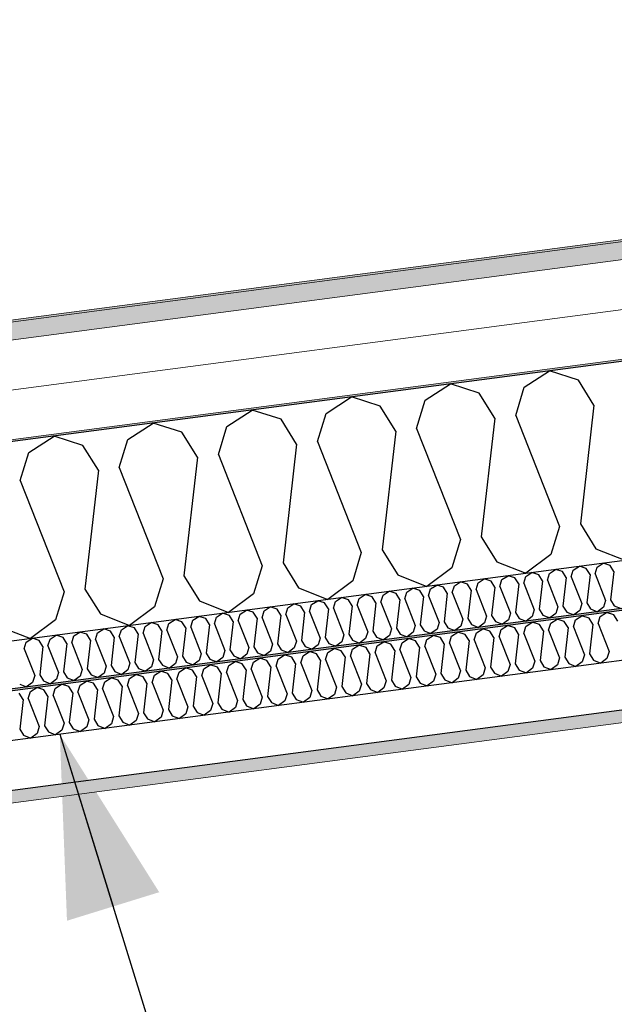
# Model space of a CAD drawing. Header units: millimetres. Extents: x -82116 to -57126, y -2070 to 13065.
# Tile 29 of 74: x -73947 to -73345, y 7414 to 8411. Entities that reach past the tile are written whole.
import ezdxf

# ---------------------------------------------------------------- set-up
doc = ezdxf.new("R2010")
doc.units = ezdxf.units.MM
doc.header["$LTSCALE"] = 0.5
doc.header["$MEASUREMENT"] = 0
doc.linetypes.add('PLINE', pattern=[0])
doc.layers.add('236- Innvendig kledning og overflate(Nye konstruksjoner)', color=7, linetype='Continuous', lineweight=0)
doc.layers.add('262- Taktekking(Nye konstruksjoner)', color=7, linetype='Continuous', lineweight=0)
for name, color, linetype in [('256- Faste himlinger og overflatebehandling (Skravur)(Nye konstruksjoner)', 7, 'Continuous'), ('256- Faste himlinger og overflatebehandling(Nye konstruksjoner)', 7, 'Continuous'), ('261- Primærkonstruksjon (tak)', 7, 'Continuous'), ('261- Primærkonstruksjon (tak) (Skravur)', 7, 'Continuous'), ('262- Taktekking (Skravur)(Nye konstruksjoner)', 7, 'Continuous'), ('832- Tekst bygning(Nye konstruksjoner)', 7, 'Continuous')]:
    doc.layers.add(name, color=color, linetype=linetype)
doc.dimstyles.new('GENERATED_STYLE__2', dxfattribs={"dimtxt": 0.18, "dimasz": 182.4, "dimexe": 0.18, "dimexo": 0.0625, "dimgap": 0, "dimtad": 0, "dimtih": 1, "dimtoh": 1, "dimdec": 4, "dimzin": 0, "dimdsep": 46, "dimcen": 0.09, "dimadec": 0, "dimazin": 0, "dimtfac": 1, "dimtdec": 4, "dimtmove": 0, "dimatfit": 3, "dimldrblk": 'ARROWHEAD_5', "dimfxl": 1, "dimtolj": 1, "dimtzin": 0, "dimarcsym": 0})

# ---------------------------------------------------------------- blocks, each defined once
blk = doc.blocks.new('*X4')
at = {"layer": '261- Primærkonstruksjon (tak) (Skravur)', "linetype": 'PLINE'}
for p, q in [((-73436.07, 8038.65), (-73410.38, 8055.22)), ((-73381.28, 8045.87), (-73410.38, 8055.22)), ((-73365.52, 8020.62), (-73381.28, 8045.87)), ((-73536.37, 8025.45), (-73510.69, 8042.02)), ((-73481.59, 8032.66), (-73510.69, 8042.02)), ((-73465.83, 8007.41), (-73481.59, 8032.66)), ((-73444.75, 8010.18), (-73436.07, 8038.65)), ((-73636.68, 8012.24), (-73610.99, 8028.81)), ((-73581.89, 8019.46), (-73610.99, 8028.81)), ((-73545.06, 7996.98), (-73536.37, 8025.45)), ((-73736.98, 7999.04), (-73711.3, 8015.61)), ((-73682.2, 8006.25), (-73711.3, 8015.61)), ((-73566.13, 7994.2), (-73581.89, 8019.46)), ((-73365.52, 8020.62), (-73379.29, 7900.47)), ((-73666.44, 7981), (-73682.2, 8006.25)), ((-73645.37, 7983.77), (-73636.68, 8012.24)), ((-73465.83, 8007.41), (-73479.59, 7887.27)), ((-73444.75, 8010.18), (-73400.36, 7897.7)), ((-73837.29, 7985.83), (-73811.61, 8002.4)), ((-73782.51, 7993.05), (-73811.61, 8002.4)), ((-73766.75, 7967.79), (-73782.51, 7993.05)), ((-73745.67, 7970.57), (-73736.98, 7999.04)), ((-73566.13, 7994.2), (-73579.9, 7874.06)), ((-73545.06, 7996.98), (-73500.67, 7884.49)), ((-73937.6, 7972.63), (-73911.91, 7989.2)), ((-73882.81, 7979.84), (-73911.91, 7989.2)), ((-73845.98, 7957.36), (-73837.29, 7985.83)), ((-73645.37, 7983.77), (-73600.97, 7871.29)), ((-73867.05, 7954.59), (-73882.81, 7979.84)), ((-73666.44, 7981), (-73680.21, 7860.85)), ((-73946.28, 7944.16), (-73937.6, 7972.63)), ((-73766.75, 7967.79), (-73780.51, 7847.65)), ((-73745.67, 7970.57), (-73701.28, 7858.08)), ((-73867.05, 7954.59), (-73880.82, 7834.44)), ((-73845.98, 7957.36), (-73801.59, 7844.87)), ((-73946.28, 7944.16), (-73901.89, 7831.67)), ((-73400.36, 7897.7), (-73409.05, 7869.23)), ((-73379.29, 7900.47), (-73363.53, 7875.22)), ((-73500.67, 7884.49), (-73509.35, 7856.02)), ((-73479.59, 7887.27), (-73463.83, 7862.01)), ((-73579.9, 7874.06), (-73564.14, 7848.81)), ((-73363.53, 7875.22), (-73334.12, 7863.54)), ((-73600.97, 7871.29), (-73609.66, 7842.82)), ((-73409.05, 7869.23), (-73434.43, 7850.33)), ((-73701.28, 7858.08), (-73709.97, 7829.61)), ((-73680.21, 7860.85), (-73664.45, 7835.6)), ((-73509.35, 7856.02), (-73534.73, 7837.13)), ((-73463.83, 7862.01), (-73434.43, 7850.33)), ((-73801.59, 7844.87), (-73810.27, 7816.4)), ((-73780.51, 7847.65), (-73764.75, 7822.4)), ((-73564.14, 7848.81), (-73534.73, 7837.13)), ((-73880.82, 7834.44), (-73865.06, 7809.19)), ((-73664.45, 7835.6), (-73635.04, 7823.92)), ((-73609.66, 7842.82), (-73635.04, 7823.92)), ((-73901.89, 7831.67), (-73910.58, 7803.2)), ((-73709.97, 7829.61), (-73735.35, 7810.72)), ((-73810.27, 7816.4), (-73835.65, 7797.51)), ((-73764.75, 7822.4), (-73735.35, 7810.72)), ((-73865.06, 7809.19), (-73835.65, 7797.51)), ((-73965.36, 7795.99), (-73935.96, 7784.3)), ((-73910.58, 7803.2), (-73935.96, 7784.3))]:
    blk.add_line(p, q, dxfattribs=at)
blk = doc.blocks.new('*X10')
at = {"layer": '256- Faste himlinger og overflatebehandling (Skravur)(Nye konstruksjoner)', "linetype": 'PLINE'}
for p, q in [((-73410.5, 7850.32), (-73404.34, 7854.29)), ((-73397.35, 7852.05), (-73404.34, 7854.29)), ((-73388.51, 7846.65), (-73386.43, 7853.49)), ((-73386.43, 7853.49), (-73380.26, 7857.46)), ((-73373.28, 7855.22), (-73380.26, 7857.46)), ((-73369.5, 7849.16), (-73373.28, 7855.22)), ((-73364.44, 7849.82), (-73362.35, 7856.66)), ((-73362.35, 7856.66), (-73356.19, 7860.63)), ((-73349.2, 7858.39), (-73356.19, 7860.63)), ((-73345.42, 7852.33), (-73349.2, 7858.39)), ((-73482.72, 7840.81), (-73476.56, 7844.79)), ((-73469.57, 7842.54), (-73476.56, 7844.79)), ((-73460.73, 7837.15), (-73458.65, 7843.98)), ((-73458.65, 7843.98), (-73452.48, 7847.96)), ((-73445.5, 7845.71), (-73452.48, 7847.96)), ((-73441.72, 7839.65), (-73445.5, 7845.71)), ((-73436.66, 7840.32), (-73434.57, 7847.15)), ((-73434.57, 7847.15), (-73428.41, 7851.13)), ((-73421.43, 7848.88), (-73428.41, 7851.13)), ((-73417.64, 7842.82), (-73421.43, 7848.88)), ((-73412.59, 7843.48), (-73410.5, 7850.32)), ((-73412.59, 7843.48), (-73401.93, 7816.49)), ((-73393.57, 7845.99), (-73397.35, 7852.05)), ((-73393.57, 7845.99), (-73396.87, 7817.15)), ((-73388.51, 7846.65), (-73377.86, 7819.66)), ((-73369.5, 7849.16), (-73372.8, 7820.32)), ((-73364.44, 7849.82), (-73353.78, 7822.83)), ((-73345.42, 7852.33), (-73348.73, 7823.49)), ((-73554.94, 7831.3), (-73548.78, 7835.28)), ((-73541.79, 7833.03), (-73548.78, 7835.28)), ((-73532.95, 7827.64), (-73530.87, 7834.47)), ((-73530.87, 7834.47), (-73524.7, 7838.45)), ((-73517.72, 7836.2), (-73524.7, 7838.45)), ((-73513.94, 7830.14), (-73517.72, 7836.2)), ((-73508.88, 7830.81), (-73506.79, 7837.64)), ((-73506.79, 7837.64), (-73500.63, 7841.62)), ((-73493.65, 7839.37), (-73500.63, 7841.62)), ((-73489.86, 7833.31), (-73493.65, 7839.37)), ((-73489.86, 7833.31), (-73493.17, 7804.48)), ((-73484.81, 7833.98), (-73482.72, 7840.81)), ((-73484.81, 7833.98), (-73474.15, 7806.98)), ((-73465.79, 7836.48), (-73469.57, 7842.54)), ((-73465.79, 7836.48), (-73469.09, 7807.65)), ((-73460.73, 7837.15), (-73450.08, 7810.15)), ((-73441.72, 7839.65), (-73445.02, 7810.81)), ((-73436.66, 7840.32), (-73426, 7813.32)), ((-73417.64, 7842.82), (-73420.95, 7813.98)), ((-73627.16, 7821.79), (-73621, 7825.77)), ((-73614.01, 7823.52), (-73621, 7825.77)), ((-73610.23, 7817.46), (-73614.01, 7823.52)), ((-73605.17, 7818.13), (-73603.09, 7824.96)), ((-73603.09, 7824.96), (-73596.92, 7828.94)), ((-73589.94, 7826.69), (-73596.92, 7828.94)), ((-73586.16, 7820.63), (-73589.94, 7826.69)), ((-73581.1, 7821.3), (-73579.01, 7828.13)), ((-73579.01, 7828.13), (-73572.85, 7832.11)), ((-73565.87, 7829.86), (-73572.85, 7832.11)), ((-73562.08, 7823.8), (-73565.87, 7829.86)), ((-73562.08, 7823.8), (-73565.39, 7794.97)), ((-73557.03, 7824.47), (-73554.94, 7831.3)), ((-73557.03, 7824.47), (-73546.37, 7797.47)), ((-73538.01, 7826.97), (-73541.79, 7833.03)), ((-73538.01, 7826.97), (-73541.31, 7798.14)), ((-73532.95, 7827.64), (-73522.3, 7800.64)), ((-73513.94, 7830.14), (-73517.24, 7801.31)), ((-73508.88, 7830.81), (-73498.23, 7803.81)), ((-73348.73, 7823.49), (-73344.94, 7817.43)), ((-73699.38, 7812.29), (-73693.22, 7816.26)), ((-73686.23, 7814.02), (-73693.22, 7816.26)), ((-73682.45, 7807.96), (-73686.23, 7814.02)), ((-73677.39, 7808.62), (-73675.31, 7815.46)), ((-73675.31, 7815.46), (-73669.14, 7819.43)), ((-73662.16, 7817.19), (-73669.14, 7819.43)), ((-73658.38, 7811.13), (-73662.16, 7817.19)), ((-73653.32, 7811.79), (-73651.24, 7818.62)), ((-73651.24, 7818.62), (-73645.07, 7822.6)), ((-73638.09, 7820.36), (-73645.07, 7822.6)), ((-73634.3, 7814.3), (-73638.09, 7820.36)), ((-73634.3, 7814.3), (-73637.61, 7785.46)), ((-73629.25, 7814.96), (-73627.16, 7821.79)), ((-73629.25, 7814.96), (-73618.59, 7787.96)), ((-73610.23, 7817.46), (-73613.53, 7788.63)), ((-73605.17, 7818.13), (-73594.52, 7791.13)), ((-73586.16, 7820.63), (-73589.46, 7791.8)), ((-73581.1, 7821.3), (-73570.45, 7794.3)), ((-73426, 7813.32), (-73428.09, 7806.49)), ((-73420.95, 7813.98), (-73417.16, 7807.92)), ((-73401.93, 7816.49), (-73404.02, 7809.65)), ((-73396.87, 7817.15), (-73393.09, 7811.09)), ((-73377.86, 7819.66), (-73379.94, 7812.82)), ((-73372.8, 7820.32), (-73369.02, 7814.26)), ((-73369.02, 7814.26), (-73361.96, 7811.46)), ((-73355.87, 7815.99), (-73361.96, 7811.46)), ((-73353.78, 7822.83), (-73355.87, 7815.99)), ((-73344.94, 7817.43), (-73337.89, 7814.63)), ((-73795.68, 7799.61), (-73789.51, 7803.59)), ((-73782.53, 7801.34), (-73789.51, 7803.59)), ((-73771.6, 7802.78), (-73765.44, 7806.75)), ((-73758.45, 7804.51), (-73765.44, 7806.75)), ((-73754.67, 7798.45), (-73758.45, 7804.51)), ((-73749.61, 7799.11), (-73747.53, 7805.95)), ((-73747.53, 7805.95), (-73741.37, 7809.92)), ((-73734.38, 7807.68), (-73741.37, 7809.92)), ((-73730.6, 7801.62), (-73734.38, 7807.68)), ((-73725.54, 7802.28), (-73723.46, 7809.12)), ((-73723.46, 7809.12), (-73717.29, 7813.09)), ((-73710.31, 7810.85), (-73717.29, 7813.09)), ((-73706.53, 7804.79), (-73710.31, 7810.85)), ((-73706.53, 7804.79), (-73709.83, 7775.95)), ((-73701.47, 7805.45), (-73699.38, 7812.29)), ((-73701.47, 7805.45), (-73690.81, 7778.46)), ((-73682.45, 7807.96), (-73685.76, 7779.12)), ((-73677.39, 7808.62), (-73666.74, 7781.63)), ((-73658.38, 7811.13), (-73661.68, 7782.29)), ((-73653.32, 7811.79), (-73642.67, 7784.79)), ((-73498.23, 7803.81), (-73500.31, 7796.98)), ((-73493.17, 7804.48), (-73489.38, 7798.42)), ((-73474.15, 7806.98), (-73476.24, 7800.15)), ((-73469.09, 7807.65), (-73465.31, 7801.59)), ((-73450.08, 7810.15), (-73452.16, 7803.32)), ((-73445.02, 7810.81), (-73441.24, 7804.75)), ((-73441.24, 7804.75), (-73434.18, 7801.95)), ((-73428.09, 7806.49), (-73434.18, 7801.95)), ((-73417.16, 7807.92), (-73410.11, 7805.12)), ((-73404.02, 7809.65), (-73410.11, 7805.12)), ((-73393.09, 7811.09), (-73386.03, 7808.29)), ((-73379.94, 7812.82), (-73386.03, 7808.29)), ((-73867.9, 7790.1), (-73861.73, 7794.08)), ((-73854.75, 7791.83), (-73861.73, 7794.08)), ((-73843.82, 7793.27), (-73837.66, 7797.25)), ((-73830.68, 7795), (-73837.66, 7797.25)), ((-73826.89, 7788.94), (-73830.68, 7795)), ((-73821.84, 7789.61), (-73819.75, 7796.44)), ((-73819.75, 7796.44), (-73813.59, 7800.42)), ((-73806.6, 7798.17), (-73813.59, 7800.42)), ((-73802.82, 7792.11), (-73806.6, 7798.17)), ((-73797.76, 7792.78), (-73795.68, 7799.61)), ((-73778.75, 7795.28), (-73782.53, 7801.34)), ((-73778.75, 7795.28), (-73782.05, 7766.44)), ((-73773.69, 7795.94), (-73771.6, 7802.78)), ((-73773.69, 7795.94), (-73763.03, 7768.95)), ((-73754.67, 7798.45), (-73757.98, 7769.61)), ((-73749.61, 7799.11), (-73738.96, 7772.12)), ((-73730.6, 7801.62), (-73733.9, 7772.78)), ((-73725.54, 7802.28), (-73714.89, 7775.29)), ((-73570.45, 7794.3), (-73572.53, 7787.47)), ((-73565.39, 7794.97), (-73561.61, 7788.91)), ((-73546.37, 7797.47), (-73548.46, 7790.64)), ((-73541.31, 7798.14), (-73537.53, 7792.08)), ((-73524.38, 7793.81), (-73530.47, 7789.27)), ((-73522.3, 7800.64), (-73524.38, 7793.81)), ((-73517.24, 7801.31), (-73513.46, 7795.25)), ((-73513.46, 7795.25), (-73506.4, 7792.44)), ((-73500.31, 7796.98), (-73506.4, 7792.44)), ((-73489.38, 7798.42), (-73482.33, 7795.61)), ((-73476.24, 7800.15), (-73482.33, 7795.61)), ((-73465.31, 7801.59), (-73458.25, 7798.78)), ((-73452.16, 7803.32), (-73458.25, 7798.78)), ((-73940.12, 7780.59), (-73933.95, 7784.57)), ((-73926.97, 7782.32), (-73933.95, 7784.57)), ((-73918.13, 7776.93), (-73916.04, 7783.76)), ((-73916.04, 7783.76), (-73909.88, 7787.74)), ((-73902.9, 7785.49), (-73909.88, 7787.74)), ((-73899.11, 7779.43), (-73902.9, 7785.49)), ((-73894.06, 7780.1), (-73891.97, 7786.93)), ((-73891.97, 7786.93), (-73885.81, 7790.91)), ((-73878.82, 7788.66), (-73885.81, 7790.91)), ((-73875.04, 7782.6), (-73878.82, 7788.66)), ((-73869.98, 7783.27), (-73867.9, 7790.1)), ((-73850.97, 7785.77), (-73854.75, 7791.83)), ((-73850.97, 7785.77), (-73854.27, 7756.94)), ((-73845.91, 7786.44), (-73843.82, 7793.27)), ((-73845.91, 7786.44), (-73835.25, 7759.44)), ((-73826.89, 7788.94), (-73830.2, 7760.11)), ((-73821.84, 7789.61), (-73811.18, 7762.61)), ((-73802.82, 7792.11), (-73806.12, 7763.27)), ((-73797.76, 7792.78), (-73787.11, 7765.78)), ((-73642.67, 7784.79), (-73644.75, 7777.96)), ((-73637.61, 7785.46), (-73633.83, 7779.4)), ((-73618.59, 7787.96), (-73620.68, 7781.13)), ((-73613.53, 7788.63), (-73609.75, 7782.57)), ((-73596.6, 7784.3), (-73602.7, 7779.77)), ((-73594.52, 7791.13), (-73596.6, 7784.3)), ((-73589.46, 7791.8), (-73585.68, 7785.74)), ((-73585.68, 7785.74), (-73578.62, 7782.94)), ((-73572.53, 7787.47), (-73578.62, 7782.94)), ((-73561.61, 7788.91), (-73554.55, 7786.1)), ((-73548.46, 7790.64), (-73554.55, 7786.1)), ((-73537.53, 7792.08), (-73530.47, 7789.27)), ((-73942.2, 7773.76), (-73940.12, 7780.59)), ((-73942.2, 7773.76), (-73931.55, 7746.76)), ((-73923.19, 7776.26), (-73926.97, 7782.32)), ((-73923.19, 7776.26), (-73926.49, 7747.43)), ((-73918.13, 7776.93), (-73907.48, 7749.93)), ((-73899.11, 7779.43), (-73902.42, 7750.6)), ((-73894.06, 7780.1), (-73883.4, 7753.1)), ((-73875.04, 7782.6), (-73878.34, 7753.77)), ((-73869.98, 7783.27), (-73859.33, 7756.27)), ((-73714.89, 7775.29), (-73716.97, 7768.45)), ((-73709.83, 7775.95), (-73706.05, 7769.89)), ((-73690.81, 7778.46), (-73692.9, 7771.62)), ((-73685.76, 7779.12), (-73681.97, 7773.06)), ((-73668.82, 7774.79), (-73674.92, 7770.26)), ((-73666.74, 7781.63), (-73668.82, 7774.79)), ((-73661.68, 7782.29), (-73657.9, 7776.23)), ((-73657.9, 7776.23), (-73650.84, 7773.43)), ((-73644.75, 7777.96), (-73650.84, 7773.43)), ((-73633.83, 7779.4), (-73626.77, 7776.6)), ((-73620.68, 7781.13), (-73626.77, 7776.6)), ((-73609.75, 7782.57), (-73602.7, 7779.77)), ((-73787.11, 7765.78), (-73789.19, 7758.95)), ((-73782.05, 7766.44), (-73778.27, 7760.38)), ((-73763.03, 7768.95), (-73765.12, 7762.11)), ((-73757.98, 7769.61), (-73754.19, 7763.55)), ((-73754.19, 7763.55), (-73747.14, 7760.75)), ((-73741.05, 7765.28), (-73747.14, 7760.75)), ((-73738.96, 7772.12), (-73741.05, 7765.28)), ((-73733.9, 7772.78), (-73730.12, 7766.72)), ((-73730.12, 7766.72), (-73723.06, 7763.92)), ((-73716.97, 7768.45), (-73723.06, 7763.92)), ((-73706.05, 7769.89), (-73698.99, 7767.09)), ((-73692.9, 7771.62), (-73698.99, 7767.09)), ((-73681.97, 7773.06), (-73674.92, 7770.26)), ((-73878.34, 7753.77), (-73874.56, 7747.71)), ((-73859.33, 7756.27), (-73861.41, 7749.44)), ((-73854.27, 7756.94), (-73850.49, 7750.88)), ((-73835.25, 7759.44), (-73837.34, 7752.61)), ((-73830.2, 7760.11), (-73826.41, 7754.05)), ((-73826.41, 7754.05), (-73819.36, 7751.24)), ((-73813.27, 7755.78), (-73819.36, 7751.24)), ((-73811.18, 7762.61), (-73813.27, 7755.78)), ((-73806.12, 7763.27), (-73802.34, 7757.21)), ((-73802.34, 7757.21), (-73795.28, 7754.41)), ((-73789.19, 7758.95), (-73795.28, 7754.41)), ((-73778.27, 7760.38), (-73771.21, 7757.58)), ((-73765.12, 7762.11), (-73771.21, 7757.58)), ((-73931.55, 7746.76), (-73933.63, 7739.93)), ((-73926.49, 7747.43), (-73922.71, 7741.37)), ((-73907.48, 7749.93), (-73909.56, 7743.1)), ((-73902.42, 7750.6), (-73898.64, 7744.54)), ((-73898.64, 7744.54), (-73891.58, 7741.73)), ((-73885.49, 7746.27), (-73891.58, 7741.73)), ((-73883.4, 7753.1), (-73885.49, 7746.27)), ((-73874.56, 7747.71), (-73867.5, 7744.9)), ((-73861.41, 7749.44), (-73867.5, 7744.9)), ((-73850.49, 7750.88), (-73843.43, 7748.07)), ((-73837.34, 7752.61), (-73843.43, 7748.07)), ((-73946.78, 7738.2), (-73939.72, 7735.39)), ((-73933.63, 7739.93), (-73939.72, 7735.39)), ((-73922.71, 7741.37), (-73915.65, 7738.56)), ((-73909.56, 7743.1), (-73915.65, 7738.56))]:
    blk.add_line(p, q, dxfattribs=at)
blk = doc.blocks.new('*X11')
at = {"layer": '256- Faste himlinger og overflatebehandling (Skravur)(Nye konstruksjoner)', "linetype": 'PLINE'}
for p, q in [((-73409.25, 7799.92), (-73402.82, 7804.06)), ((-73395.55, 7801.72), (-73402.82, 7804.06)), ((-73384.17, 7803.22), (-73377.75, 7807.36)), ((-73370.47, 7805.02), (-73377.75, 7807.36)), ((-73366.53, 7798.71), (-73370.47, 7805.02)), ((-73361.26, 7799.4), (-73359.09, 7806.52)), ((-73359.09, 7806.52), (-73352.67, 7810.66)), ((-73345.4, 7808.33), (-73352.67, 7810.66)), ((-73341.46, 7802.01), (-73345.4, 7808.33)), ((-73484.48, 7790.02), (-73478.05, 7794.16)), ((-73470.78, 7791.82), (-73478.05, 7794.16)), ((-73459.4, 7793.32), (-73452.98, 7797.46)), ((-73445.7, 7795.12), (-73452.98, 7797.46)), ((-73441.76, 7788.81), (-73445.7, 7795.12)), ((-73436.49, 7789.5), (-73434.32, 7796.62)), ((-73434.32, 7796.62), (-73427.9, 7800.76)), ((-73420.63, 7798.42), (-73427.9, 7800.76)), ((-73416.69, 7792.11), (-73420.63, 7798.42)), ((-73411.42, 7792.8), (-73409.25, 7799.92)), ((-73391.61, 7795.41), (-73395.55, 7801.72)), ((-73391.61, 7795.41), (-73395.05, 7765.37)), ((-73386.34, 7796.1), (-73384.17, 7803.22)), ((-73386.34, 7796.1), (-73375.24, 7767.98)), ((-73366.53, 7798.71), (-73369.97, 7768.68)), ((-73361.26, 7799.4), (-73350.17, 7771.28)), ((-73559.71, 7780.11), (-73553.28, 7784.25)), ((-73546.01, 7781.91), (-73553.28, 7784.25)), ((-73536.8, 7776.3), (-73534.63, 7783.41)), ((-73534.63, 7783.41), (-73528.21, 7787.56)), ((-73520.93, 7785.22), (-73528.21, 7787.56)), ((-73516.99, 7778.9), (-73520.93, 7785.22)), ((-73511.72, 7779.6), (-73509.55, 7786.71)), ((-73509.55, 7786.71), (-73503.13, 7790.86)), ((-73495.86, 7788.52), (-73503.13, 7790.86)), ((-73491.92, 7782.2), (-73495.86, 7788.52)), ((-73486.65, 7782.9), (-73484.48, 7790.02)), ((-73466.84, 7785.51), (-73470.78, 7791.82)), ((-73466.84, 7785.51), (-73470.28, 7755.47)), ((-73461.57, 7786.2), (-73459.4, 7793.32)), ((-73461.57, 7786.2), (-73450.47, 7758.08)), ((-73441.76, 7788.81), (-73445.2, 7758.77)), ((-73436.49, 7789.5), (-73425.4, 7761.38)), ((-73416.69, 7792.11), (-73420.13, 7762.07)), ((-73411.42, 7792.8), (-73400.32, 7764.68)), ((-73634.94, 7770.21), (-73628.51, 7774.35)), ((-73621.24, 7772.01), (-73628.51, 7774.35)), ((-73612.03, 7766.39), (-73609.86, 7773.51)), ((-73609.86, 7773.51), (-73603.44, 7777.65)), ((-73596.16, 7775.31), (-73603.44, 7777.65)), ((-73592.22, 7769), (-73596.16, 7775.31)), ((-73586.95, 7769.69), (-73584.78, 7776.81)), ((-73584.78, 7776.81), (-73578.36, 7780.95)), ((-73571.09, 7778.61), (-73578.36, 7780.95)), ((-73567.15, 7772.3), (-73571.09, 7778.61)), ((-73561.88, 7772.99), (-73559.71, 7780.11)), ((-73542.07, 7775.6), (-73546.01, 7781.91)), ((-73542.07, 7775.6), (-73545.51, 7745.57)), ((-73536.8, 7776.3), (-73525.7, 7748.17)), ((-73516.99, 7778.9), (-73520.43, 7748.87)), ((-73511.72, 7779.6), (-73500.63, 7751.47)), ((-73491.92, 7782.2), (-73495.36, 7752.17)), ((-73486.65, 7782.9), (-73475.55, 7754.78)), ((-73710.17, 7760.3), (-73703.74, 7764.45)), ((-73696.47, 7762.11), (-73703.74, 7764.45)), ((-73687.26, 7756.49), (-73685.09, 7763.6)), ((-73685.09, 7763.6), (-73678.67, 7767.75)), ((-73671.39, 7765.41), (-73678.67, 7767.75)), ((-73667.45, 7759.09), (-73671.39, 7765.41)), ((-73662.18, 7759.79), (-73660.01, 7766.91)), ((-73660.01, 7766.91), (-73653.59, 7771.05)), ((-73646.32, 7768.71), (-73653.59, 7771.05)), ((-73642.38, 7762.4), (-73646.32, 7768.71)), ((-73637.11, 7763.09), (-73634.94, 7770.21)), ((-73617.3, 7765.7), (-73621.24, 7772.01)), ((-73617.3, 7765.7), (-73620.74, 7735.66)), ((-73612.03, 7766.39), (-73600.93, 7738.27)), ((-73592.22, 7769), (-73595.66, 7738.96)), ((-73586.95, 7769.69), (-73575.86, 7741.57)), ((-73567.15, 7772.3), (-73570.59, 7742.26)), ((-73561.88, 7772.99), (-73550.78, 7744.87)), ((-73400.32, 7764.68), (-73402.49, 7757.56)), ((-73395.05, 7765.37), (-73391.11, 7759.06)), ((-73375.24, 7767.98), (-73377.41, 7760.86)), ((-73369.97, 7768.68), (-73366.03, 7762.36)), ((-73352.34, 7764.17), (-73358.68, 7759.44)), ((-73350.17, 7771.28), (-73352.34, 7764.17)), ((-73785.4, 7750.4), (-73778.97, 7754.54)), ((-73771.7, 7752.2), (-73778.97, 7754.54)), ((-73762.49, 7746.58), (-73760.32, 7753.7)), ((-73760.32, 7753.7), (-73753.9, 7757.84)), ((-73746.62, 7755.5), (-73753.9, 7757.84)), ((-73742.68, 7749.19), (-73746.62, 7755.5)), ((-73737.41, 7749.88), (-73735.24, 7757)), ((-73735.24, 7757), (-73728.82, 7761.14)), ((-73721.55, 7758.8), (-73728.82, 7761.14)), ((-73717.61, 7752.49), (-73721.55, 7758.8)), ((-73712.34, 7753.19), (-73710.17, 7760.3)), ((-73692.53, 7755.79), (-73696.47, 7762.11)), ((-73692.53, 7755.79), (-73695.97, 7725.76)), ((-73687.26, 7756.49), (-73676.16, 7728.36)), ((-73667.45, 7759.09), (-73670.89, 7729.06)), ((-73662.18, 7759.79), (-73651.09, 7731.67)), ((-73642.38, 7762.4), (-73645.82, 7732.36)), ((-73637.11, 7763.09), (-73626.01, 7734.97)), ((-73475.55, 7754.78), (-73477.72, 7747.66)), ((-73470.28, 7755.47), (-73466.34, 7749.16)), ((-73450.47, 7758.08), (-73452.64, 7750.96)), ((-73445.2, 7758.77), (-73441.26, 7752.46)), ((-73427.57, 7754.26), (-73433.91, 7749.54)), ((-73425.4, 7761.38), (-73427.57, 7754.26)), ((-73420.13, 7762.07), (-73416.19, 7755.76)), ((-73416.19, 7755.76), (-73408.84, 7752.84)), ((-73402.49, 7757.56), (-73408.84, 7752.84)), ((-73391.11, 7759.06), (-73383.76, 7756.14)), ((-73377.41, 7760.86), (-73383.76, 7756.14)), ((-73366.03, 7762.36), (-73358.68, 7759.44)), ((-73860.62, 7740.49), (-73854.2, 7744.64)), ((-73846.93, 7742.3), (-73854.2, 7744.64)), ((-73837.72, 7736.68), (-73835.55, 7743.8)), ((-73835.55, 7743.8), (-73829.13, 7747.94)), ((-73821.85, 7745.6), (-73829.13, 7747.94)), ((-73817.91, 7739.29), (-73821.85, 7745.6)), ((-73812.64, 7739.98), (-73810.47, 7747.1)), ((-73810.47, 7747.1), (-73804.05, 7751.24)), ((-73796.78, 7748.9), (-73804.05, 7751.24)), ((-73792.84, 7742.59), (-73796.78, 7748.9)), ((-73787.57, 7743.28), (-73785.4, 7750.4)), ((-73767.76, 7745.89), (-73771.7, 7752.2)), ((-73767.76, 7745.89), (-73771.2, 7715.85)), ((-73762.49, 7746.58), (-73751.39, 7718.46)), ((-73742.68, 7749.19), (-73746.12, 7719.15)), ((-73737.41, 7749.88), (-73726.32, 7721.76)), ((-73717.61, 7752.49), (-73721.05, 7722.46)), ((-73712.34, 7753.19), (-73701.24, 7725.06)), ((-73550.78, 7744.87), (-73552.95, 7737.75)), ((-73545.51, 7745.57), (-73541.57, 7739.25)), ((-73525.7, 7748.17), (-73527.87, 7741.06)), ((-73520.43, 7748.87), (-73516.49, 7742.55)), ((-73502.8, 7744.36), (-73509.14, 7739.63)), ((-73500.63, 7751.47), (-73502.8, 7744.36)), ((-73495.36, 7752.17), (-73491.42, 7745.86)), ((-73491.42, 7745.86), (-73484.07, 7742.93)), ((-73477.72, 7747.66), (-73484.07, 7742.93)), ((-73466.34, 7749.16), (-73458.99, 7746.24)), ((-73452.64, 7750.96), (-73458.99, 7746.24)), ((-73441.26, 7752.46), (-73433.91, 7749.54)), ((-73935.85, 7730.59), (-73929.43, 7734.73)), ((-73922.16, 7732.39), (-73929.43, 7734.73)), ((-73912.95, 7726.77), (-73910.78, 7733.89)), ((-73910.78, 7733.89), (-73904.36, 7738.03)), ((-73897.08, 7735.69), (-73904.36, 7738.03)), ((-73893.14, 7729.38), (-73897.08, 7735.69)), ((-73887.87, 7730.08), (-73885.7, 7737.19)), ((-73885.7, 7737.19), (-73879.28, 7741.34)), ((-73872.01, 7739), (-73879.28, 7741.34)), ((-73868.07, 7732.68), (-73872.01, 7739)), ((-73862.8, 7733.38), (-73860.62, 7740.49)), ((-73842.99, 7735.98), (-73846.93, 7742.3)), ((-73842.99, 7735.98), (-73846.43, 7705.95)), ((-73837.72, 7736.68), (-73826.62, 7708.56)), ((-73817.91, 7739.29), (-73821.35, 7709.25)), ((-73812.64, 7739.98), (-73801.55, 7711.86)), ((-73792.84, 7742.59), (-73796.28, 7712.55)), ((-73787.57, 7743.28), (-73776.47, 7715.16)), ((-73626.01, 7734.97), (-73628.18, 7727.85)), ((-73620.74, 7735.66), (-73616.8, 7729.35)), ((-73600.93, 7738.27), (-73603.1, 7731.15)), ((-73595.66, 7738.96), (-73591.72, 7732.65)), ((-73578.03, 7734.45), (-73584.37, 7729.73)), ((-73575.86, 7741.57), (-73578.03, 7734.45)), ((-73570.59, 7742.26), (-73566.65, 7735.95)), ((-73566.65, 7735.95), (-73559.3, 7733.03)), ((-73552.95, 7737.75), (-73559.3, 7733.03)), ((-73541.57, 7739.25), (-73534.22, 7736.33)), ((-73527.87, 7741.06), (-73534.22, 7736.33)), ((-73516.49, 7742.55), (-73509.14, 7739.63)), ((-73943.3, 7722.78), (-73947.24, 7729.09)), ((-73938.03, 7723.47), (-73935.85, 7730.59)), ((-73918.22, 7726.08), (-73922.16, 7732.39)), ((-73918.22, 7726.08), (-73921.66, 7696.04)), ((-73912.95, 7726.77), (-73901.85, 7698.65)), ((-73893.14, 7729.38), (-73896.58, 7699.35)), ((-73887.87, 7730.08), (-73876.78, 7701.95)), ((-73868.07, 7732.68), (-73871.51, 7702.65)), ((-73862.8, 7733.38), (-73851.7, 7705.25)), ((-73701.24, 7725.06), (-73703.41, 7717.95)), ((-73695.97, 7725.76), (-73692.03, 7719.44)), ((-73676.16, 7728.36), (-73678.33, 7721.25)), ((-73670.89, 7729.06), (-73666.95, 7722.75)), ((-73653.26, 7724.55), (-73659.6, 7719.83)), ((-73651.09, 7731.67), (-73653.26, 7724.55)), ((-73645.82, 7732.36), (-73641.88, 7726.05)), ((-73641.88, 7726.05), (-73634.53, 7723.13)), ((-73628.18, 7727.85), (-73634.53, 7723.13)), ((-73616.8, 7729.35), (-73609.45, 7726.43)), ((-73603.1, 7731.15), (-73609.45, 7726.43)), ((-73591.72, 7732.65), (-73584.37, 7729.73)), ((-73943.3, 7722.78), (-73946.74, 7692.74)), ((-73938.03, 7723.47), (-73926.93, 7695.35)), ((-73776.47, 7715.16), (-73778.64, 7708.04)), ((-73771.2, 7715.85), (-73767.26, 7709.54)), ((-73751.39, 7718.46), (-73753.56, 7711.34)), ((-73746.12, 7719.15), (-73742.18, 7712.84)), ((-73728.49, 7714.64), (-73734.83, 7709.92)), ((-73726.32, 7721.76), (-73728.49, 7714.64)), ((-73721.05, 7722.46), (-73717.11, 7716.14)), ((-73717.11, 7716.14), (-73709.76, 7713.22)), ((-73703.41, 7717.95), (-73709.76, 7713.22)), ((-73692.03, 7719.44), (-73684.68, 7716.52)), ((-73678.33, 7721.25), (-73684.68, 7716.52)), ((-73666.95, 7722.75), (-73659.6, 7719.83)), ((-73851.7, 7705.25), (-73853.87, 7698.14)), ((-73846.43, 7705.95), (-73842.49, 7699.64)), ((-73826.62, 7708.56), (-73828.79, 7701.44)), ((-73821.35, 7709.25), (-73817.41, 7702.94)), ((-73803.72, 7704.74), (-73810.06, 7700.02)), ((-73801.55, 7711.86), (-73803.72, 7704.74)), ((-73796.28, 7712.55), (-73792.34, 7706.24)), ((-73792.34, 7706.24), (-73784.99, 7703.32)), ((-73778.64, 7708.04), (-73784.99, 7703.32)), ((-73767.26, 7709.54), (-73759.91, 7706.62)), ((-73753.56, 7711.34), (-73759.91, 7706.62)), ((-73742.18, 7712.84), (-73734.83, 7709.92)), ((-73926.93, 7695.35), (-73929.1, 7688.23)), ((-73921.66, 7696.04), (-73917.72, 7689.73)), ((-73901.85, 7698.65), (-73904.02, 7691.53)), ((-73896.58, 7699.35), (-73892.64, 7693.03)), ((-73878.95, 7694.84), (-73885.29, 7690.11)), ((-73876.78, 7701.95), (-73878.95, 7694.84)), ((-73871.51, 7702.65), (-73867.57, 7696.33)), ((-73867.57, 7696.33), (-73860.22, 7693.41)), ((-73853.87, 7698.14), (-73860.22, 7693.41)), ((-73842.49, 7699.64), (-73835.14, 7696.72)), ((-73828.79, 7701.44), (-73835.14, 7696.72)), ((-73817.41, 7702.94), (-73810.06, 7700.02)), ((-73946.74, 7692.74), (-73942.8, 7686.43)), ((-73942.8, 7686.43), (-73935.45, 7683.51)), ((-73929.1, 7688.23), (-73935.45, 7683.51)), ((-73917.72, 7689.73), (-73910.37, 7686.81)), ((-73904.02, 7691.53), (-73910.37, 7686.81)), ((-73892.64, 7693.03), (-73885.29, 7690.11))]:
    blk.add_line(p, q, dxfattribs=at)
blk = doc.blocks.new('ARROWHEAD_5')
at = {"linetype": 'Continuous'}
blk.add_hatch(color=256, dxfattribs=at).paths.add_polyline_path([(-1, 0.2679), (0, 0), (-1, -0.2679)])
blk.add_line((0, 0), (-1, 0), dxfattribs=at)

msp = doc.modelspace()

# ---------------------------------------------------------------- hatches: boundary and pattern name
at = {"layer": '256- Faste himlinger og overflatebehandling (Skravur)(Nye konstruksjoner)', "linetype": 'Continuous'}
msp.add_hatch(color=256, dxfattribs=at).paths.add_polyline_path([(-68938.16, 8393.86), (-77605.66, 7252.77), (-77605.66, 7250.75), (-68938.16, 8391.85)])
h = msp.add_hatch(dxfattribs=at)
h.set_pattern_fill('Gips', color=256, style=0, pattern_type=2)
h.set_pattern_definition([(7.5, (0, 0), (-11.3039, 85.86164), [0, -50]), (7.5, (19.13, 46.19), (-11.3039, 85.86164), [0, -50])])
h.paths.add_polyline_path([(-77605.66, 7137.28), (-68938.16, 8278.38), (-68938.16, 8290.98), (-77605.66, 7149.89)])
at = {"layer": '262- Taktekking (Skravur)(Nye konstruksjoner)', "linetype": 'Continuous'}
msp.add_hatch(color=256, dxfattribs=at).paths.add_polyline_path([(-78118.16, 7556.47), (-64162.31, 9393.79), (-64163.03, 9395.7), (-64163, 9395.72), (-73335.96, 8188.07), (-78118.16, 7558.49)])
h = msp.add_hatch(dxfattribs=at)
h.set_pattern_fill('Prikker_tett', color=256, style=0, pattern_type=2)
h.set_pattern_definition([(0, (0, 0), (0, 43.30127), [0, -25]), (0, (12.5, 21.65), (0, 43.30127), [0, -25])])
h.paths.add_polyline_path([(-78118.16, 7435.43), (-64143.16, 9275.28), (-64143.16, 9277.29), (-78118.16, 7437.45)])
at = {"layer": '262- Taktekking(Nye konstruksjoner)', "linetype": 'Continuous'}
msp.add_hatch(color=256, dxfattribs=at).paths.add_polyline_path([(-78118.16, 7538.31), (-64143.16, 9378.16), (-64143.16, 9396.3), (-64162.3, 9393.78), (-64162.31, 9393.79), (-78118.16, 7556.47)])

# ---------------------------------------------------------------- linework, layer by layer
at = {"layer": '236- Innvendig kledning og overflate(Nye konstruksjoner)', "linetype": 'PLINE'}
msp.add_line((-68938.16, 8278.38), (-77605.66, 7137.28), dxfattribs=at)
at = {"layer": '256- Faste himlinger og overflatebehandling(Nye konstruksjoner)', "linetype": 'PLINE'}
for p, q in [((-68938.16, 8393.86), (-77605.66, 7252.77)), ((-68938.16, 8391.85), (-77605.66, 7250.75)), ((-68938.16, 8341.41), (-77605.66, 7200.32)), ((-68938.16, 8290.98), (-77605.66, 7149.89))]:
    msp.add_line(p, q, dxfattribs=at)
at = {"layer": '261- Primærkonstruksjon (tak)', "linetype": 'PLINE'}
msp.add_line((-64193.16, 9268.69), (-77818.16, 7474.93), dxfattribs=at)
at = {"layer": '261- Primærkonstruksjon (tak)', "linetype": 'PLINE', "flags": 128}
msp.add_lwpolyline([(-68823.16, 8457.42), (-68913.16, 8445.57), (-68925.66, 8443.92), (-68938.16, 8442.28), (-77605.66, 7301.18)], dxfattribs=at)
at = {"layer": '262- Taktekking(Nye konstruksjoner)', "linetype": 'PLINE'}
for p, q in [((-64143.16, 9398.33), (-78118.16, 7558.49)), ((-64143.16, 9396.31), (-78118.16, 7556.47)), ((-64143.16, 9378.16), (-78118.16, 7538.31)), ((-64143.16, 9327.73), (-78118.16, 7487.88)), ((-64143.16, 9277.29), (-78118.16, 7437.45))]:
    msp.add_line(p, q, dxfattribs=at)

# ---------------------------------------------------------------- block references
at = {"layer": '256- Faste himlinger og overflatebehandling(Nye konstruksjoner)'}
for name in ['*X10', '*X11']:
    msp.add_blockref(name, (0, 0), dxfattribs=at)
at = {"layer": '261- Primærkonstruksjon (tak)'}
msp.add_blockref('*X4', (0, 0), dxfattribs=at)

# ---------------------------------------------------------------- leaders
at = {"layer": '832- Tekst bygning(Nye konstruksjoner)', "linetype": 'PLINE', "annotation_type": 0, "has_hookline": 1, "hookline_direction": 0, "text_width": 800.6}
msp.add_leader([(-73906.15, 7687.37), (-73741.82, 7156.46), (-73350.04, 7111.03)], dimstyle='GENERATED_STYLE__2', dxfattribs=at)

doc.saveas('drawing.dxf')
